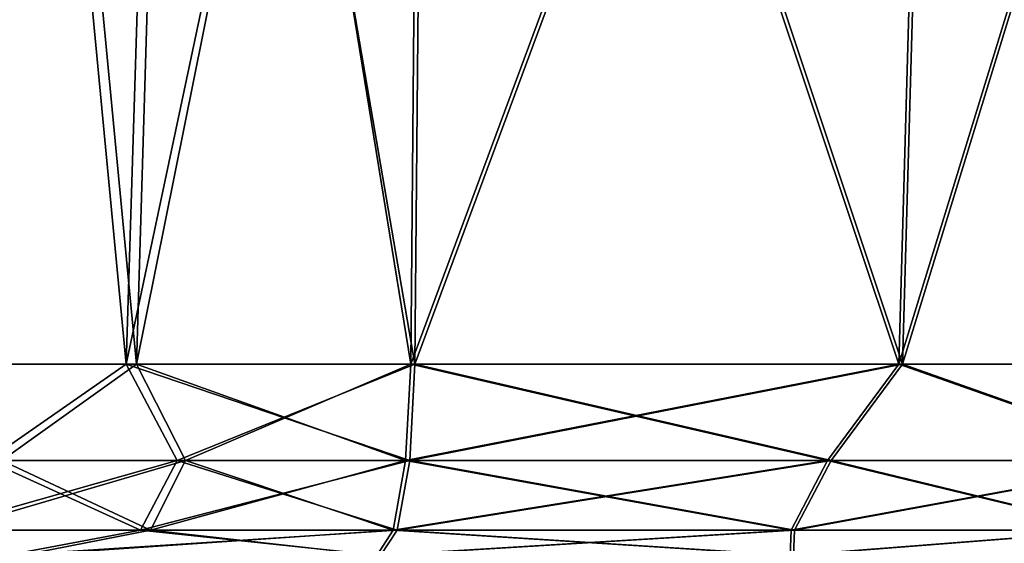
# Model space of a CAD drawing. Header units: millimetres. Extents: x -96 to 96, y -34 to 18.
# Tile 172 of 192: x 77.18 to 79.62, y -31.97 to -30.67. Entities that reach past the tile are written whole.
import ezdxf

# ---------------------------------------------------------------- set-up
doc = ezdxf.new("R2010")
doc.units = ezdxf.units.MM
doc.header["$LTSCALE"] = 65.185185
for name, color, linetype in [('113', 7, 'CONTINUOUS'), ('114', 7, 'CONTINUOUS'), ('117', 7, 'CONTINUOUS'), ('121', 7, 'CONTINUOUS'), ('122', 7, 'CONTINUOUS'), ('125', 7, 'CONTINUOUS'), ('198', 7, 'CONTINUOUS'), ('199', 7, 'CONTINUOUS'), ('200', 7, 'CONTINUOUS'), ('202', 7, 'CONTINUOUS'), ('203', 7, 'CONTINUOUS'), ('204', 7, 'CONTINUOUS')]:
    doc.layers.add(name, color=color, linetype=linetype)

msp = doc.modelspace()

# ---------------------------------------------------------------- linework, layer by layer
at = {"layer": '113', "color": 7, "linetype": 'Continuous'}
for points in [[(77.1318, -28, -20.126), (77.574, -28, -19.645), (76.9717, -31.5262, -20.0336), (77.1318, -28, -20.126)], [(76.9717, -31.5262, -20.0336), (77.574, -28, -19.645), (77.4684, -31.5262, -19.4933), (76.9717, -31.5262, -20.0336)], [(77.574, -28, -19.645), (78.1787, -28, -19.3976), (77.4684, -31.5262, -19.4933), (77.574, -28, -19.645)], [(77.4684, -31.5262, -19.4933), (78.1787, -28, -19.3976), (78.1477, -31.5262, -19.2155), (77.4684, -31.5262, -19.4933)]]:
    msp.add_3dface(points, dxfattribs=at)
at = {"layer": '114', "color": 7, "linetype": 'Continuous'}
for points in [[(78.1477, -31.5262, -19.2155), (78.1787, -28, -19.3976), (79.4565, -28, -18.9038), (78.1477, -31.5262, -19.2155)], [(79.357, -31.5262, -18.7481), (78.1477, -31.5262, -19.2155), (79.4565, -28, -18.9038), (79.357, -31.5262, -18.7481)], [(78.1582, -31.5262, -12.7864), (79.366, -31.5262, -13.2576), (78.1898, -28, -12.6043), (78.1582, -31.5262, -12.7864)], [(78.1898, -28, -12.6043), (79.366, -31.5262, -13.2576), (79.466, -28, -13.1023), (78.1898, -28, -12.6043)], [(80.2887, -31.5262, -17.8466), (79.357, -31.5262, -18.7481), (80.441, -28, -17.9513), (80.2887, -31.5262, -17.8466)], [(80.441, -28, -17.9513), (79.357, -31.5262, -18.7481), (79.4565, -28, -18.9038), (80.441, -28, -17.9513)], [(79.366, -31.5262, -13.2576), (80.2947, -31.5262, -14.1622), (79.466, -28, -13.1023), (79.366, -31.5262, -13.2576)], [(79.466, -28, -13.1023), (80.2947, -31.5262, -14.1622), (80.4474, -28, -14.058), (79.466, -28, -13.1023)]]:
    msp.add_3dface(points, dxfattribs=at)
at = {"layer": '117', "color": 7, "linetype": 'Continuous'}
for points in [[(77.4428, -31.5262, -12.4795), (77.1067, -28, -11.8008), (76.9416, -31.5262, -11.8838), (77.4428, -31.5262, -12.4795)], [(77.5529, -28, -12.3311), (77.1067, -28, -11.8008), (77.4428, -31.5262, -12.4795), (77.5529, -28, -12.3311)], [(78.1582, -31.5262, -12.7864), (77.5529, -28, -12.3311), (77.4428, -31.5262, -12.4795), (78.1582, -31.5262, -12.7864)], [(78.1582, -31.5262, -12.7864), (78.1898, -28, -12.6043), (77.5529, -28, -12.3311), (78.1582, -31.5262, -12.7864)]]:
    msp.add_3dface(points, dxfattribs=at)
at = {"layer": '121', "color": 7, "linetype": 'Continuous'}
for points in [[(76.9416, -31.5262, 11.8838), (77.5529, -28, 12.3311), (77.4428, -31.5262, 12.4795), (76.9416, -31.5262, 11.8838)], [(77.1067, -28, 11.8008), (77.5529, -28, 12.3311), (76.9416, -31.5262, 11.8838), (77.1067, -28, 11.8008)], [(77.4428, -31.5262, 12.4795), (78.1898, -28, 12.6043), (78.1582, -31.5262, 12.7864), (77.4428, -31.5262, 12.4795)], [(77.5529, -28, 12.3311), (78.1898, -28, 12.6043), (77.4428, -31.5262, 12.4795), (77.5529, -28, 12.3311)]]:
    msp.add_3dface(points, dxfattribs=at)
at = {"layer": '122', "color": 7, "linetype": 'Continuous'}
for points in [[(78.1477, -31.5262, 19.2155), (79.357, -31.5262, 18.7481), (78.1787, -28, 19.3976), (78.1477, -31.5262, 19.2155)], [(79.366, -31.5262, 13.2576), (78.1582, -31.5262, 12.7864), (79.466, -28, 13.1023), (79.366, -31.5262, 13.2576)], [(78.1582, -31.5262, 12.7864), (78.1898, -28, 12.6043), (79.466, -28, 13.1023), (78.1582, -31.5262, 12.7864)], [(78.1787, -28, 19.3976), (79.357, -31.5262, 18.7481), (79.4565, -28, 18.9038), (78.1787, -28, 19.3976)], [(79.357, -31.5262, 18.7481), (80.2887, -31.5262, 17.8466), (79.4565, -28, 18.9038), (79.357, -31.5262, 18.7481)], [(80.4474, -28, 14.058), (79.366, -31.5262, 13.2576), (79.466, -28, 13.1023), (80.4474, -28, 14.058)], [(80.2947, -31.5262, 14.1622), (79.366, -31.5262, 13.2576), (80.4474, -28, 14.058), (80.2947, -31.5262, 14.1622)], [(79.4565, -28, 18.9038), (80.2887, -31.5262, 17.8466), (80.441, -28, 17.9513), (79.4565, -28, 18.9038)]]:
    msp.add_3dface(points, dxfattribs=at)
at = {"layer": '125', "color": 7, "linetype": 'Continuous'}
for points in [[(77.4684, -31.5262, 19.4933), (77.1318, -28, 20.126), (76.9717, -31.5262, 20.0336), (77.4684, -31.5262, 19.4933)], [(77.574, -28, 19.645), (77.1318, -28, 20.126), (77.4684, -31.5262, 19.4933), (77.574, -28, 19.645)], [(78.1477, -31.5262, 19.2155), (77.574, -28, 19.645), (77.4684, -31.5262, 19.4933), (78.1477, -31.5262, 19.2155)], [(78.1477, -31.5262, 19.2155), (78.1787, -28, 19.3976), (77.574, -28, 19.645), (78.1477, -31.5262, 19.2155)]]:
    msp.add_3dface(points, dxfattribs=at)
at = {"layer": '198', "color": 7, "linetype": 'Continuous'}
for points in [[(76.9717, -31.5262, -20.0336), (77.4684, -31.5262, -19.4933), (77.1349, -31.7649, -19.6851), (76.9717, -31.5262, -20.0336)], [(77.4684, -31.5262, -19.4933), (77.5898, -31.7649, -19.3301), (77.1349, -31.7649, -19.6851), (77.4684, -31.5262, -19.4933)], [(77.4684, -31.5262, -19.4933), (78.1477, -31.5262, -19.2155), (77.5898, -31.7649, -19.3301), (77.4684, -31.5262, -19.4933)], [(78.1477, -31.5262, -19.2155), (78.1351, -31.765, -19.1412), (77.5898, -31.7649, -19.3301), (78.1477, -31.5262, -19.2155)], [(77.5898, -31.7649, -19.3301), (77.0011, -31.9374, -19.5621), (77.1349, -31.7649, -19.6851), (77.5898, -31.7649, -19.3301)], [(77.5029, -31.9374, -19.1704), (77.0011, -31.9374, -19.5621), (77.5898, -31.7649, -19.3301), (77.5029, -31.9374, -19.1704)], [(78.1351, -31.765, -19.1412), (77.5029, -31.9374, -19.1704), (77.5898, -31.7649, -19.3301), (78.1351, -31.765, -19.1412)], [(78.1045, -31.9374, -18.962), (77.5029, -31.9374, -19.1704), (78.1351, -31.765, -19.1412), (78.1045, -31.9374, -18.962)], [(77.1833, -32, -19.0834), (76.5394, -32, -19.7838), (77.0011, -31.9374, -19.5621), (77.1833, -32, -19.0834)], [(77.5029, -31.9374, -19.1704), (77.1833, -32, -19.0834), (77.0011, -31.9374, -19.5621), (77.5029, -31.9374, -19.1704)], [(78.1045, -31.9374, -18.962), (77.1833, -32, -19.0834), (77.5029, -31.9374, -19.1704), (78.1045, -31.9374, -18.962)], [(78.0639, -32, -18.7232), (77.1833, -32, -19.0834), (78.1045, -31.9374, -18.962), (78.0639, -32, -18.7232)]]:
    msp.add_3dface(points, dxfattribs=at)
at = {"layer": '199', "color": 7, "linetype": 'Continuous'}
for points in [[(78.1351, -31.765, -19.1412), (79.357, -31.5262, -18.7481), (79.1801, -31.7649, -18.7672), (78.1351, -31.765, -19.1412)], [(78.1477, -31.5262, -19.2155), (79.357, -31.5262, -18.7481), (78.1351, -31.765, -19.1412), (78.1477, -31.5262, -19.2155)], [(78.1582, -31.5262, -12.7864), (78.1454, -31.7647, -12.8604), (79.1892, -31.7648, -13.2379), (78.1582, -31.5262, -12.7864)], [(79.366, -31.5262, -13.2576), (78.1582, -31.5262, -12.7864), (79.1892, -31.7648, -13.2379), (79.366, -31.5262, -13.2576)], [(79.357, -31.5262, -18.7481), (80.0334, -31.7649, -18.0573), (79.1801, -31.7649, -18.7672), (79.357, -31.5262, -18.7481)], [(79.366, -31.5262, -13.2576), (79.1892, -31.7648, -13.2379), (80.0401, -31.7648, -13.9506), (79.366, -31.5262, -13.2576)], [(79.357, -31.5262, -18.7481), (80.2887, -31.5262, -17.8466), (80.0334, -31.7649, -18.0573), (79.357, -31.5262, -18.7481)], [(80.2947, -31.5262, -14.1622), (79.366, -31.5262, -13.2576), (80.0401, -31.7648, -13.9506), (80.2947, -31.5262, -14.1622)], [(78.1045, -31.9374, -18.962), (78.1351, -31.765, -19.1412), (79.1801, -31.7649, -18.7672), (78.1045, -31.9374, -18.962)], [(79.0899, -31.9374, -18.6093), (78.1045, -31.9374, -18.962), (79.1801, -31.7649, -18.7672), (79.0899, -31.9374, -18.6093)], [(78.1143, -31.9373, -13.0395), (79.0985, -31.9373, -13.3955), (78.1454, -31.7647, -12.8604), (78.1143, -31.9373, -13.0395)], [(78.1454, -31.7647, -12.8604), (79.0985, -31.9373, -13.3955), (79.1892, -31.7648, -13.2379), (78.1454, -31.7647, -12.8604)], [(80.0334, -31.7649, -18.0573), (79.0899, -31.9374, -18.6093), (79.1801, -31.7649, -18.7672), (80.0334, -31.7649, -18.0573)], [(79.8945, -31.9374, -17.9399), (79.0899, -31.9374, -18.6093), (80.0334, -31.7649, -18.0573), (79.8945, -31.9374, -17.9399)], [(79.0985, -31.9373, -13.3955), (79.9009, -31.9373, -14.0675), (79.1892, -31.7648, -13.2379), (79.0985, -31.9373, -13.3955)], [(79.1892, -31.7648, -13.2379), (79.9009, -31.9373, -14.0675), (80.0401, -31.7648, -13.9506), (79.1892, -31.7648, -13.2379)], [(78.0639, -32, -18.7232), (78.1045, -31.9374, -18.962), (79.0899, -31.9374, -18.6093), (78.0639, -32, -18.7232)], [(79.0879, -32, -18.3275), (78.0639, -32, -18.7232), (79.0899, -31.9374, -18.6093), (79.0879, -32, -18.3275)], [(78.0728, -32, -13.2783), (79.0955, -32, -13.6774), (78.1143, -31.9373, -13.0395), (78.0728, -32, -13.2783)], [(78.1143, -31.9373, -13.0395), (79.0955, -32, -13.6774), (79.0985, -31.9373, -13.3955), (78.1143, -31.9373, -13.0395)], [(79.8945, -31.9374, -17.9399), (79.0879, -32, -18.3275), (79.0899, -31.9374, -18.6093), (79.8945, -31.9374, -17.9399)], [(79.877, -32, -17.564), (79.0879, -32, -18.3275), (79.8945, -31.9374, -17.9399), (79.877, -32, -17.564)], [(79.0985, -31.9373, -13.3955), (79.0955, -32, -13.6774), (79.9009, -31.9373, -14.0675), (79.0985, -31.9373, -13.3955)], [(79.0955, -32, -13.6774), (79.8821, -32, -14.4434), (79.9009, -31.9373, -14.0675), (79.0955, -32, -13.6774)]]:
    msp.add_3dface(points, dxfattribs=at)
at = {"layer": '200', "color": 7, "linetype": 'Continuous'}
for points in [[(77.4428, -31.5262, -12.4795), (76.9416, -31.5262, -11.8838), (77.0998, -31.7647, -12.2594), (77.4428, -31.5262, -12.4795)], [(77.4428, -31.5262, -12.4795), (77.0998, -31.7647, -12.2594), (77.5695, -31.7647, -12.6523), (77.4428, -31.5262, -12.4795)], [(78.1582, -31.5262, -12.7864), (77.4428, -31.5262, -12.4795), (78.1454, -31.7647, -12.8604), (78.1582, -31.5262, -12.7864)], [(78.1454, -31.7647, -12.8604), (77.4428, -31.5262, -12.4795), (77.5695, -31.7647, -12.6523), (78.1454, -31.7647, -12.8604)], [(76.9607, -31.9373, -12.3764), (77.4789, -31.9373, -12.8098), (77.0998, -31.7647, -12.2594), (76.9607, -31.9373, -12.3764)], [(77.0998, -31.7647, -12.2594), (77.4789, -31.9373, -12.8098), (77.5695, -31.7647, -12.6523), (77.0998, -31.7647, -12.2594)], [(77.4789, -31.9373, -12.8098), (78.1143, -31.9373, -13.0395), (77.5695, -31.7647, -12.6523), (77.4789, -31.9373, -12.8098)], [(78.1143, -31.9373, -13.0395), (78.1454, -31.7647, -12.8604), (77.5695, -31.7647, -12.6523), (78.1143, -31.9373, -13.0395)], [(76.9607, -31.9373, -12.3764), (77.1453, -32, -12.8806), (77.4789, -31.9373, -12.8098), (76.9607, -31.9373, -12.3764)], [(77.1453, -32, -12.8806), (78.0728, -32, -13.2783), (77.4789, -31.9373, -12.8098), (77.1453, -32, -12.8806)], [(78.0728, -32, -13.2783), (78.1143, -31.9373, -13.0395), (77.4789, -31.9373, -12.8098), (78.0728, -32, -13.2783)]]:
    msp.add_3dface(points, dxfattribs=at)
at = {"layer": '202', "color": 7, "linetype": 'Continuous'}
for points in [[(76.9416, -31.5262, 11.8838), (77.4428, -31.5262, 12.4795), (77.0997, -31.7649, 12.2595), (76.9416, -31.5262, 11.8838)], [(77.4428, -31.5262, 12.4795), (77.5694, -31.7649, 12.6523), (77.0997, -31.7649, 12.2595), (77.4428, -31.5262, 12.4795)], [(77.4428, -31.5262, 12.4795), (78.1582, -31.5262, 12.7864), (77.5694, -31.7649, 12.6523), (77.4428, -31.5262, 12.4795)], [(78.1582, -31.5262, 12.7864), (78.1453, -31.765, 12.8605), (77.5694, -31.7649, 12.6523), (78.1582, -31.5262, 12.7864)], [(77.5694, -31.7649, 12.6523), (76.9606, -31.9374, 12.3765), (77.0997, -31.7649, 12.2595), (77.5694, -31.7649, 12.6523)], [(77.4788, -31.9374, 12.81), (76.9606, -31.9374, 12.3765), (77.5694, -31.7649, 12.6523), (77.4788, -31.9374, 12.81)], [(78.1453, -31.765, 12.8605), (77.4788, -31.9374, 12.81), (77.5694, -31.7649, 12.6523), (78.1453, -31.765, 12.8605)], [(78.1142, -31.9374, 13.0397), (77.4788, -31.9374, 12.81), (78.1453, -31.765, 12.8605), (78.1142, -31.9374, 13.0397)], [(77.4788, -31.9374, 12.81), (77.1453, -32, 12.8806), (76.9606, -31.9374, 12.3765), (77.4788, -31.9374, 12.81)], [(78.1142, -31.9374, 13.0397), (77.1453, -32, 12.8806), (77.4788, -31.9374, 12.81), (78.1142, -31.9374, 13.0397)], [(78.0728, -32, 13.2783), (77.1453, -32, 12.8806), (78.1142, -31.9374, 13.0397), (78.0728, -32, 13.2783)]]:
    msp.add_3dface(points, dxfattribs=at)
at = {"layer": '203', "color": 7, "linetype": 'Continuous'}
for points in [[(78.1477, -31.5262, 19.2155), (78.1351, -31.7647, 19.1414), (79.1801, -31.7648, 18.7672), (78.1477, -31.5262, 19.2155)], [(78.1582, -31.5262, 12.7864), (79.366, -31.5262, 13.2576), (78.1453, -31.765, 12.8605), (78.1582, -31.5262, 12.7864)], [(78.1453, -31.765, 12.8605), (79.366, -31.5262, 13.2576), (79.1891, -31.7649, 13.238), (78.1453, -31.765, 12.8605)], [(79.357, -31.5262, 18.7481), (78.1477, -31.5262, 19.2155), (79.1801, -31.7648, 18.7672), (79.357, -31.5262, 18.7481)], [(79.357, -31.5262, 18.7481), (79.1801, -31.7648, 18.7672), (80.0334, -31.7648, 18.0574), (79.357, -31.5262, 18.7481)], [(79.366, -31.5262, 13.2576), (80.0401, -31.7649, 13.9506), (79.1891, -31.7649, 13.238), (79.366, -31.5262, 13.2576)], [(80.2887, -31.5262, 17.8466), (79.357, -31.5262, 18.7481), (80.0334, -31.7648, 18.0574), (80.2887, -31.5262, 17.8466)], [(79.366, -31.5262, 13.2576), (80.2947, -31.5262, 14.1622), (80.0401, -31.7649, 13.9506), (79.366, -31.5262, 13.2576)], [(78.1046, -31.9373, 18.9622), (79.09, -31.9373, 18.6094), (78.1351, -31.7647, 19.1414), (78.1046, -31.9373, 18.9622)], [(78.1142, -31.9374, 13.0397), (78.1453, -31.765, 12.8605), (79.1891, -31.7649, 13.238), (78.1142, -31.9374, 13.0397)], [(79.0984, -31.9374, 13.3956), (78.1142, -31.9374, 13.0397), (79.1891, -31.7649, 13.238), (79.0984, -31.9374, 13.3956)], [(78.1351, -31.7647, 19.1414), (79.09, -31.9373, 18.6094), (79.1801, -31.7648, 18.7672), (78.1351, -31.7647, 19.1414)], [(79.09, -31.9373, 18.6094), (79.8946, -31.9373, 17.94), (79.1801, -31.7648, 18.7672), (79.09, -31.9373, 18.6094)], [(80.0401, -31.7649, 13.9506), (79.0984, -31.9374, 13.3956), (79.1891, -31.7649, 13.238), (80.0401, -31.7649, 13.9506)], [(79.9008, -31.9374, 14.0676), (79.0984, -31.9374, 13.3956), (80.0401, -31.7649, 13.9506), (79.9008, -31.9374, 14.0676)], [(79.1801, -31.7648, 18.7672), (79.8946, -31.9373, 17.94), (80.0334, -31.7648, 18.0574), (79.1801, -31.7648, 18.7672)], [(78.0639, -32, 18.7232), (79.0879, -32, 18.3275), (78.1046, -31.9373, 18.9622), (78.0639, -32, 18.7232)], [(78.0728, -32, 13.2783), (78.1142, -31.9374, 13.0397), (79.0984, -31.9374, 13.3956), (78.0728, -32, 13.2783)], [(79.0955, -32, 13.6774), (78.0728, -32, 13.2783), (79.0984, -31.9374, 13.3956), (79.0955, -32, 13.6774)], [(78.1046, -31.9373, 18.9622), (79.0879, -32, 18.3275), (79.09, -31.9373, 18.6094), (78.1046, -31.9373, 18.9622)], [(79.0879, -32, 18.3275), (79.877, -32, 17.564), (79.8946, -31.9373, 17.94), (79.0879, -32, 18.3275)], [(79.09, -31.9373, 18.6094), (79.0879, -32, 18.3275), (79.8946, -31.9373, 17.94), (79.09, -31.9373, 18.6094)], [(79.9008, -31.9374, 14.0676), (79.0955, -32, 13.6774), (79.0984, -31.9374, 13.3956), (79.9008, -31.9374, 14.0676)], [(79.8821, -32, 14.4434), (79.0955, -32, 13.6774), (79.9008, -31.9374, 14.0676), (79.8821, -32, 14.4434)]]:
    msp.add_3dface(points, dxfattribs=at)
at = {"layer": '204', "color": 7, "linetype": 'Continuous'}
for points in [[(77.4684, -31.5262, 19.4933), (76.9717, -31.5262, 20.0336), (77.1349, -31.7649, 19.6851), (77.4684, -31.5262, 19.4933)], [(77.4684, -31.5262, 19.4933), (77.1349, -31.7649, 19.6851), (77.5898, -31.7648, 19.3302), (77.4684, -31.5262, 19.4933)], [(78.1351, -31.7647, 19.1414), (77.4684, -31.5262, 19.4933), (77.5898, -31.7648, 19.3302), (78.1351, -31.7647, 19.1414)], [(78.1477, -31.5262, 19.2155), (77.4684, -31.5262, 19.4933), (78.1351, -31.7647, 19.1414), (78.1477, -31.5262, 19.2155)], [(77.0011, -31.9374, 19.5621), (77.503, -31.9373, 19.1705), (77.1349, -31.7649, 19.6851), (77.0011, -31.9374, 19.5621)], [(77.1349, -31.7649, 19.6851), (77.503, -31.9373, 19.1705), (77.5898, -31.7648, 19.3302), (77.1349, -31.7649, 19.6851)], [(77.503, -31.9373, 19.1705), (78.1046, -31.9373, 18.9622), (77.5898, -31.7648, 19.3302), (77.503, -31.9373, 19.1705)], [(78.1046, -31.9373, 18.9622), (78.1351, -31.7647, 19.1414), (77.5898, -31.7648, 19.3302), (78.1046, -31.9373, 18.9622)], [(76.5394, -32, 19.7838), (77.1833, -32, 19.0834), (77.0011, -31.9374, 19.5621), (76.5394, -32, 19.7838)], [(77.0011, -31.9374, 19.5621), (77.1833, -32, 19.0834), (77.503, -31.9373, 19.1705), (77.0011, -31.9374, 19.5621)], [(77.1833, -32, 19.0834), (78.0639, -32, 18.7232), (77.503, -31.9373, 19.1705), (77.1833, -32, 19.0834)], [(78.0639, -32, 18.7232), (78.1046, -31.9373, 18.9622), (77.503, -31.9373, 19.1705), (78.0639, -32, 18.7232)]]:
    msp.add_3dface(points, dxfattribs=at)

doc.saveas('drawing.dxf')
